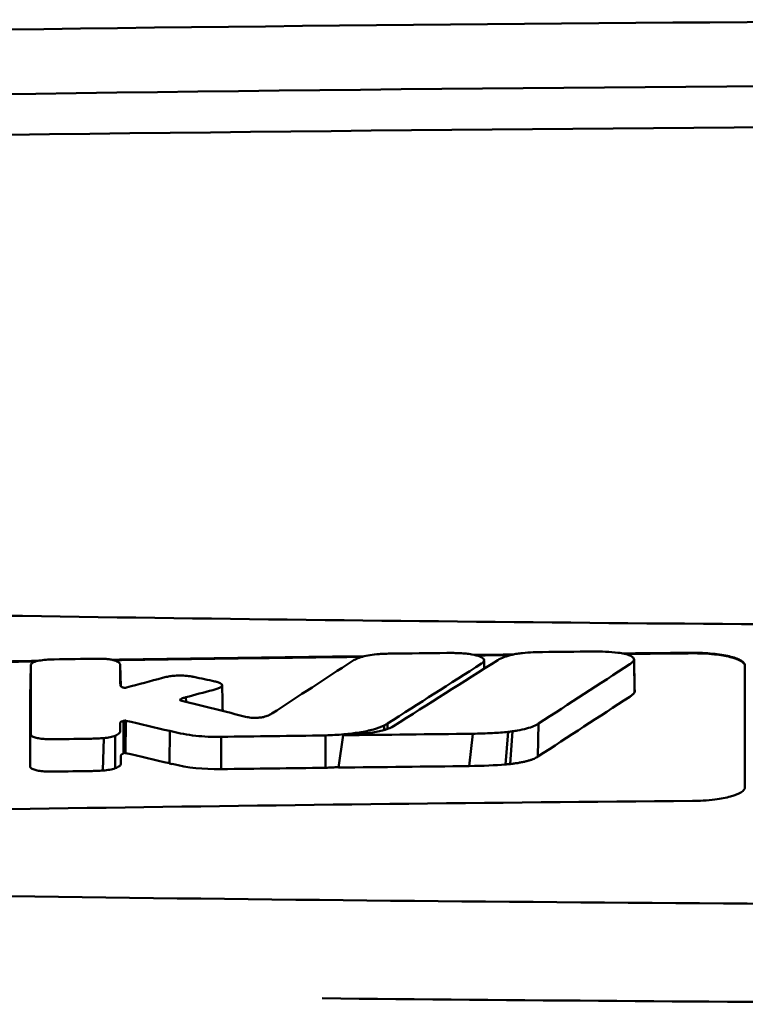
# Model space of a CAD drawing. Header units: millimetres. Extents: x 173 to 373, y 62 to 368.
# Tile 6 of 8: x 245 to 259, y 349 to 368. Entities that reach past the tile are written whole.
import ezdxf

# ---------------------------------------------------------------- set-up
doc = ezdxf.new("R2010")
doc.units = ezdxf.units.MM
doc.layers.add('Visible (ISO)', color=7, linetype='Continuous', lineweight=50)

msp = doc.modelspace()

# ---------------------------------------------------------------- linework, layer by layer
at = {"layer": 'Visible (ISO)'}
for p, q in [((256.822, 356.037), (256.831, 355.416)), ((245.333, 355.933), (245.321, 355.321)), ((247.036, 355.932), (247.044, 355.534)), ((247.037, 355.55), (247.037, 355.552)), ((248.179, 355.281), (248.18, 355.266)), ((248.286, 355.324), (248.289, 355.235)), ((247.099, 354.873), (247.097, 354.253)), ((247.12, 354.878), (247.114, 354.262)), ((247.14, 354.877), (247.134, 354.26)), ((252.061, 354.785), (252.061, 354.699)), ((252.126, 354.822), (252.127, 354.72)), ((255.005, 354.823), (254.991, 354.193)), ((246.722, 354.545), (246.705, 353.927)), ((246.94, 354.591), (246.937, 353.969)), ((247.979, 354.68), (247.974, 354.064)), ((248.959, 354.57), (248.956, 353.954)), ((250.944, 353.98), (250.944, 354.596)), ((251.195, 353.983), (251.28, 354.6)), ((253.75, 354.628), (253.684, 354.012)), ((254.427, 354.664), (254.372, 354.042)), ((254.509, 354.674), (254.462, 354.05))]:
    msp.add_line(p, q, dxfattribs=at)
for centre, major_axis, ratio, start_param, end_param in [((273.196, 339.014), (250.217, -0.007), 0.116796, 1.571075, 1.752137), ((273.351, 342.004), (225.492, 0.002), 0.110939, 1.570719, 1.791596), ((273.373, 341.974), (-227.223, 0), 0.106767, 4.71241, 4.92951), ((245.77, 354.548), (51.403, 0.789), 0.029133, 1.554631, 1.57023), ((-43.117, -3121.395), (-235.079, 3524.364), 0.687287, 6.065929, 6.066443), ((246.992, 354.492), (25.972, -6.076), 0.015321, 1.536366, 1.568667), ((248.955, 354.573), (0.152, 0.003), 0.020884, 4.663305, 4.744135), ((273.096, -1432.704), (1787.892, 0), 0.999745, 1.583186, 1.584297), ((273.066, -1429.665), (-1784.851, -1.513), 0.999745, 4.722363, 4.723748), ((248.024, 355.813), (6.766, -1.024), 0.083118, 5.966235, 6.005906), ((245.332, 354.004), (-0.0014, -0.0329), 0.45485, 4.797147, 4.891032), ((248.138, 354.46), (1.323, -0.316), 0.311917, 4.663131, 4.702558), ((525.993, 1060.283), (-278.359, -706.106), 0.063886, 0.008479, 0.026829), ((273.587, -1449.995), (1804.576, 0), 0.999745, 1.583344, 1.584446), ((273.347, -1430.808), (-1785.382, -1.767), 0.999745, 4.722413, 4.723807), ((86.597, 378.842), (168.534, -24.577), 0.021127, 6.155066, 6.191262)]:
    msp.add_ellipse(centre, major_axis=major_axis, ratio=ratio, start_param=start_param, end_param=end_param, dxfattribs=at)
for points, knots in [([(227.263, 357.225), (234.883, 357.038), (242.518, 356.898), (254.056, 356.757), (257.903, 356.721), (263.689, 356.686), (265.624, 356.677), (269.406, 356.665), (271.22, 356.662), (273.119, 356.661)], [0.000811, 0.000811, 0.000811, 0.000811, 2.334672, 2.334672, 3.49801, 3.49801, 4.08174, 4.08174, 4.638981, 4.638981, 4.638981, 4.638981]), ([(245.656, 356.042), (245.609, 356.039), (245.563, 356.034), (245.479, 356.02), (245.441, 356.012), (245.389, 355.994), (245.372, 355.985), (245.347, 355.968), (245.339, 355.96), (245.336, 355.951)], [-0.05113032, -0.05113032, -0.05113032, -0.05113032, -0.03661036, -0.03661036, -0.02158494, -0.02158494, -0.01046232, -0.01046232, 0, 0, 0, 0]), ([(245.777, 356.046), (245.756, 356.045), (245.736, 356.045), (245.696, 356.043), (245.676, 356.043), (245.656, 356.042)], [-0.0120578, -0.0120578, -0.0120578, -0.0120578, -0.00602891, -0.00602891, 0, 0, 0, 0]), ([(246.699, 356.057), (246.68, 356.058), (246.661, 356.058), (246.621, 356.058), (246.6, 356.058), (246.578, 356.058)], [-0.01208774, -0.01208774, -0.01208774, -0.01208774, -0.00635487, -0.00635487, 0, 0, 0, 0]), ([(246.973, 356.008), (246.961, 356.014), (246.946, 356.02), (246.909, 356.031), (246.888, 356.036), (246.84, 356.045), (246.814, 356.049), (246.758, 356.054), (246.728, 356.056), (246.699, 356.057)], [-0.03642364, -0.03642364, -0.03642364, -0.03642364, -0.02759296, -0.02759296, -0.01849049, -0.01849049, -0.00911385, -0.00911385, 0, 0, 0, 0]), ([(251.649, 356.096), (251.607, 356.083), (251.569, 356.069), (251.505, 356.041), (251.478, 356.027), (251.456, 356.012)], [-0.03864588, -0.03864588, -0.03864588, -0.03864588, -0.01880031, -0.01880031, 0, 0, 0, 0]), ([(251.965, 356.146), (251.905, 356.142), (251.848, 356.136), (251.74, 356.119), (251.691, 356.108), (251.649, 356.096)], [-0.0377179, -0.0377179, -0.0377179, -0.0377179, -0.01935504, -0.01935504, 0, 0, 0, 0]), ([(252.203, 356.155), (252.164, 356.155), (252.125, 356.154), (252.045, 356.151), (252.005, 356.149), (251.965, 356.146)], [-0.02402213, -0.02402213, -0.02402213, -0.02402213, -0.01224647, -0.01224647, 0, 0, 0, 0]), ([(253.509, 356.164), (253.469, 356.165), (253.428, 356.167), (253.343, 356.168), (253.298, 356.168), (253.254, 356.167)], [-0.02574903, -0.02574903, -0.02574903, -0.02574903, -0.01343066, -0.01343066, 0, 0, 0, 0]), ([(253.93, 355.975), (253.946, 355.986), (253.957, 355.998), (253.968, 356.022), (253.967, 356.035), (253.947, 356.066), (253.921, 356.084), (253.843, 356.116), (253.792, 356.129), (253.697, 356.146), (253.661, 356.151), (253.586, 356.159), (253.548, 356.162), (253.509, 356.164)], [-0.1007335, -0.1007335, -0.1007335, -0.1007335, -0.0864518, -0.0864518, -0.070815, -0.070815, -0.0477471, -0.0477471, -0.0248109, -0.0248109, -0.0119957, -0.0119957, 0, 0, 0, 0]), ([(254.229, 356.033), (254.262, 356.054), (254.303, 356.073), (254.397, 356.107), (254.447, 356.122), (254.503, 356.135)], [0, 0, 0, 0, 0.0264811, 0.0264811, 0.04942684, 0.04942684, 0.04942684, 0.04942684]), ([(254.503, 356.135), (254.531, 356.142), (254.562, 356.148), (254.628, 356.158), (254.662, 356.162), (254.698, 356.166)], [0, 0, 0, 0, 0.01146668, 0.01146668, 0.02292794, 0.02292794, 0.02292794, 0.02292794]), ([(254.698, 356.166), (254.765, 356.172), (254.834, 356.177), (254.963, 356.183), (255.022, 356.185), (255.081, 356.185)], [0, 0, 0, 0, 0.02130972, 0.02130972, 0.03920168, 0.03920168, 0.03920168, 0.03920168]), ([(256.035, 356.195), (256.118, 356.195), (256.201, 356.194), (256.363, 356.187), (256.441, 356.181), (256.515, 356.172)], [0, 0, 0, 0, 0.02493845, 0.02493845, 0.04990411, 0.04990411, 0.04990411, 0.04990411]), ([(256.515, 356.172), (256.561, 356.166), (256.604, 356.159), (256.681, 356.141), (256.715, 356.131), (256.772, 356.107), (256.794, 356.093), (256.821, 356.065), (256.826, 356.051), (256.822, 356.037)], [0, 0, 0, 0, 0.01587272, 0.01587272, 0.03235839, 0.03235839, 0.05026104, 0.05026104, 0.06761699, 0.06761699, 0.06761699, 0.06761699]), ([(256.822, 356.037), (256.817, 356.023), (256.807, 356.009), (256.78, 355.981), (256.762, 355.967), (256.741, 355.953)], [0, 0, 0, 0, 0.01712312, 0.01712312, 0.03473945, 0.03473945, 0.03473945, 0.03473945]), ([(257.936, 356.171), (257.999, 356.171), (258.062, 356.17), (258.193, 356.165), (258.26, 356.16), (258.44, 356.143), (258.546, 356.126), (258.724, 356.084), (258.796, 356.059), (258.876, 356.015), (258.899, 355.998), (258.928, 355.963), (258.936, 355.946), (258.936, 355.928)], [0.000001, 0.000001, 0.000001, 0.000001, 0.0189524, 0.0189524, 0.0399692, 0.0399692, 0.0779065, 0.0779065, 0.1155872, 0.1155872, 0.137348, 0.137348, 0.1589354, 0.1589354, 0.1589354, 0.1589354]), ([(257.936, 356.161), (258.001, 356.161), (258.066, 356.16), (258.208, 356.154), (258.282, 356.149), (258.467, 356.129), (258.568, 356.112), (258.738, 356.069), (258.805, 356.044), (258.881, 356.002), (258.902, 355.985), (258.929, 355.952), (258.936, 355.935), (258.936, 355.918)], [0.000001, 0.000001, 0.000001, 0.000001, 0.0196149, 0.0196149, 0.0431871, 0.0431871, 0.0806063, 0.0806063, 0.1171477, 0.1171477, 0.1383045, 0.1383045, 0.1589286, 0.1589286, 0.1589286, 0.1589286]), ([(245.336, 355.951), (245.335, 355.948), (245.334, 355.945), (245.333, 355.939), (245.333, 355.936), (245.333, 355.933)], [-0.007314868, -0.007314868, -0.007314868, -0.007314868, -0.003657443, -0.003657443, 0, 0, 0, 0]), ([(247.036, 355.932), (247.036, 355.945), (247.031, 355.958), (247.01, 355.983), (246.994, 355.996), (246.973, 356.008)], [-0.03215724, -0.03215724, -0.03215724, -0.03215724, -0.01616009, -0.01616009, 0, 0, 0, 0]), ([(253.918, 355.967), (253.92, 355.969), (253.922, 355.97), (253.926, 355.973), (253.928, 355.974), (253.93, 355.975)], [-0.003491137, -0.003491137, -0.003491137, -0.003491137, -0.001745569, -0.001745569, 0, 0, 0, 0]), ([(247.933, 355.715), (247.917, 355.712), (247.902, 355.709), (247.871, 355.701), (247.855, 355.697), (247.84, 355.693)], [-0.01248959, -0.01248959, -0.01248959, -0.01248959, -0.006512, -0.006512, 0, 0, 0, 0]), ([(248.394, 355.72), (248.359, 355.726), (248.318, 355.731), (248.229, 355.737), (248.181, 355.738), (248.096, 355.735), (248.059, 355.733), (247.992, 355.725), (247.961, 355.721), (247.933, 355.715)], [-0.0498323, -0.0498323, -0.0498323, -0.0498323, -0.03617176, -0.03617176, -0.02170588, -0.02170588, -0.0105717, -0.0105717, 0, 0, 0, 0]), ([(248.439, 355.711), (248.432, 355.712), (248.424, 355.714), (248.409, 355.717), (248.402, 355.718), (248.394, 355.72)], [-0.005954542, -0.005954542, -0.005954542, -0.005954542, -0.00297727, -0.00297727, 0, 0, 0, 0]), ([(247.106, 355.506), (247.099, 355.508), (247.091, 355.51), (247.076, 355.515), (247.069, 355.518), (247.058, 355.523), (247.054, 355.526), (247.041, 355.535), (247.037, 355.542), (247.037, 355.55)], [-0.02048694, -0.02048694, -0.02048694, -0.02048694, -0.01661307, -0.01661307, -0.01236262, -0.01236262, -0.00927922, -0.00927922, 0, 0, 0, 0]), ([(247.142, 355.506), (247.14, 355.506), (247.137, 355.505), (247.131, 355.505), (247.128, 355.505), (247.124, 355.505), (247.124, 355.505), (247.124, 355.505), (247.123, 355.505), (247.122, 355.505), (247.121, 355.505), (247.118, 355.505), (247.115, 355.505), (247.109, 355.506), (247.107, 355.506), (247.106, 355.506)], [-0.004606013, -0.004606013, -0.004606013, -0.004606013, -0.003438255, -0.003438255, -0.002112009, -0.002112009, -0.002029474, -0.002029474, -0.001947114, -0.001947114, -0.001614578, -0.001614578, -0.000682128, -0.000682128, 0, 0, 0, 0]), ([(247.156, 355.509), (247.154, 355.509), (247.152, 355.508), (247.147, 355.507), (247.145, 355.507), (247.142, 355.506)], [-0.00169855, -0.00169855, -0.00169855, -0.00169855, -0.000849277, -0.000849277, 0, 0, 0, 0]), ([(248.797, 355.46), (248.825, 355.468), (248.851, 355.475), (248.899, 355.492), (248.921, 355.502), (248.939, 355.511)], [-0.02471221, -0.02471221, -0.02471221, -0.02471221, -0.01263472, -0.01263472, 0, 0, 0, 0]), ([(248.873, 355.617), (248.868, 355.618), (248.862, 355.62), (248.85, 355.622), (248.845, 355.624), (248.839, 355.625)], [-0.00490164, -0.00490164, -0.00490164, -0.00490164, -0.002450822, -0.002450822, 0, 0, 0, 0]), ([(248.939, 355.511), (248.955, 355.52), (248.966, 355.529), (248.979, 355.548), (248.979, 355.557), (248.967, 355.577), (248.956, 355.586), (248.921, 355.603), (248.899, 355.61), (248.873, 355.617)], [-0.04671997, -0.04671997, -0.04671997, -0.04671997, -0.03538139, -0.03538139, -0.02350504, -0.02350504, -0.01139688, -0.01139688, 0, 0, 0, 0]), ([(248.184, 355.264), (248.179, 355.266), (248.176, 355.269), (248.174, 355.275), (248.176, 355.278), (248.179, 355.281)], [-0.0073251, -0.0073251, -0.0073251, -0.0073251, -0.003944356, -0.003944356, 0, 0, 0, 0]), ([(248.179, 355.281), (248.183, 355.284), (248.188, 355.287), (248.198, 355.293), (248.204, 355.297), (248.216, 355.302), (248.22, 355.304), (248.243, 355.312), (248.263, 355.318), (248.286, 355.324)], [-0.02035992, -0.02035992, -0.02035992, -0.02035992, -0.01645196, -0.01645196, -0.0122888, -0.0122888, -0.00943827, -0.00943827, 0, 0, 0, 0]), ([(256.831, 355.416), (256.823, 355.402), (256.811, 355.388), (256.78, 355.36), (256.761, 355.346), (256.74, 355.333)], [0, 0, 0, 0, 0.01745385, 0.01745385, 0.03518305, 0.03518305, 0.03518305, 0.03518305]), ([(248.209, 355.255), (248.204, 355.256), (248.199, 355.258), (248.191, 355.26), (248.187, 355.262), (248.184, 355.264)], [-0.004403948, -0.004403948, -0.004403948, -0.004403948, -0.002275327, -0.002275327, 0, 0, 0, 0]), ([(249.471, 354.942), (249.467, 354.942), (249.464, 354.943), (249.457, 354.945), (249.453, 354.945), (249.45, 354.946)], [-0.002881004, -0.002881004, -0.002881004, -0.002881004, -0.001440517, -0.001440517, 0, 0, 0, 0]), ([(249.764, 354.947), (249.752, 354.944), (249.74, 354.942), (249.713, 354.938), (249.698, 354.936), (249.657, 354.932), (249.631, 354.93), (249.578, 354.93), (249.553, 354.931), (249.508, 354.935), (249.488, 354.938), (249.471, 354.942)], [-0.03228767, -0.03228767, -0.03228767, -0.03228767, -0.02770248, -0.02770248, -0.02275386, -0.02275386, -0.01468895, -0.01468895, -0.00707707, -0.00707707, 0, 0, 0, 0]), ([(249.92, 355.011), (249.903, 354.999), (249.883, 354.988), (249.831, 354.967), (249.8, 354.957), (249.764, 354.947)], [-0.02994324, -0.02994324, -0.02994324, -0.02994324, -0.01548431, -0.01548431, 0, 0, 0, 0]), ([(247.036, 354.835), (247.036, 354.839), (247.038, 354.843), (247.045, 354.851), (247.05, 354.855), (247.062, 354.861), (247.066, 354.862), (247.081, 354.868), (247.092, 354.87), (247.099, 354.873)], [-0.01251254, -0.01251254, -0.01251254, -0.01251254, -0.00901213, -0.00901213, -0.00544118, -0.00544118, -0.00386807, -0.00386807, 0, 0, 0, 0]), ([(247.036, 354.684), (247.036, 354.697), (247.036, 354.719), (247.036, 354.734), (247.036, 354.747), (247.036, 354.785), (247.036, 354.81), (247.036, 354.835)], [0, 0, 0, 0, 0.0162879, 0.0162879, 0.0977077, 0.0977077, 0.2605668, 0.2605668, 0.2605668, 0.2605668]), ([(247.099, 354.873), (247.103, 354.874), (247.106, 354.875), (247.113, 354.877), (247.117, 354.877), (247.12, 354.878)], [-0.00300659, -0.00300659, -0.00300659, -0.00300659, -0.001503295, -0.001503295, 0, 0, 0, 0]), ([(247.12, 354.878), (247.122, 354.878), (247.123, 354.879), (247.127, 354.879), (247.128, 354.879), (247.13, 354.879), (247.13, 354.879), (247.13, 354.879), (247.13, 354.879), (247.13, 354.879), (247.131, 354.879), (247.132, 354.879), (247.132, 354.879), (247.135, 354.878), (247.136, 354.878), (247.139, 354.878), (247.14, 354.877), (247.14, 354.877)], [-0.002281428, -0.002281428, -0.002281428, -0.002281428, -0.001665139, -0.001665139, -0.001287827, -0.001287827, -0.001274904, -0.001274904, -0.00126194, -0.00126194, -0.001209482, -0.001209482, -0.000987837, -0.000987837, -0.000549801, -0.000549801, 0, 0, 0, 0]), ([(250.944, 354.596), (251.062, 354.6), (251.18, 354.607), (251.398, 354.626), (251.497, 354.638), (251.691, 354.669), (251.78, 354.688), (251.94, 354.733), (252.007, 354.758), (252.061, 354.785)], [-0.1396927, -0.1396927, -0.1396927, -0.1396927, -0.1039474, -0.1039474, -0.0713068, -0.0713068, -0.0361761, -0.0361761, 0, 0, 0, 0]), ([(251.28, 354.6), (251.384, 354.604), (251.489, 354.611), (251.678, 354.629), (251.765, 354.639), (251.934, 354.667), (252.013, 354.684), (252.148, 354.725), (252.2, 354.748), (252.239, 354.772)], [0, 0, 0, 0, 0.0316908, 0.0316908, 0.0599134, 0.0599134, 0.0913031, 0.0913031, 0.1228865, 0.1228865, 0.1228865, 0.1228865]), ([(252.061, 354.785), (252.072, 354.791), (252.083, 354.798), (252.105, 354.81), (252.116, 354.816), (252.126, 354.822)], [-0.01617209, -0.01617209, -0.01617209, -0.01617209, -0.00808599, -0.00808599, 0, 0, 0, 0]), ([(255.005, 354.823), (254.979, 354.805), (254.949, 354.789), (254.91, 354.772), (254.871, 354.756), (254.827, 354.741), (254.775, 354.727), (254.724, 354.713), (254.664, 354.7), (254.602, 354.689), (254.572, 354.684), (254.54, 354.678), (254.509, 354.674)], [0, 0, 0, 0, 0.2297075, 0.2297075, 0.2297075, 0.4574814, 0.4574814, 0.4574814, 0.6826089, 0.6826089, 0.6826089, 0.7908188, 0.7908188, 0.7908188, 0.7908188]), ([(245.33, 354.613), (245.33, 354.602), (245.338, 354.592), (245.366, 354.573), (245.388, 354.563), (245.441, 354.548), (245.47, 354.542), (245.534, 354.532), (245.569, 354.529), (245.604, 354.527)], [-0.04908253, -0.04908253, -0.04908253, -0.04908253, -0.03649581, -0.03649581, -0.02308132, -0.02308132, -0.01125263, -0.01125263, 0, 0, 0, 0]), ([(245.604, 354.527), (245.637, 354.525), (245.671, 354.524), (245.74, 354.523), (245.775, 354.523), (245.81, 354.523)], [-0.02088223, -0.02088223, -0.02088223, -0.02088223, -0.01062105, -0.01062105, 0, 0, 0, 0]), ([(246.488, 354.534), (246.527, 354.534), (246.565, 354.536), (246.644, 354.539), (246.683, 354.542), (246.722, 354.545)], [-0.02385699, -0.02385699, -0.02385699, -0.02385699, -0.01223524, -0.01223524, 0, 0, 0, 0]), ([(246.722, 354.545), (246.766, 354.55), (246.806, 354.555), (246.881, 354.571), (246.914, 354.58), (246.94, 354.591)], [-0.02836789, -0.02836789, -0.02836789, -0.02836789, -0.01466479, -0.01466479, 0, 0, 0, 0]), ([(246.94, 354.591), (246.974, 354.606), (246.999, 354.622), (247.03, 354.653), (247.036, 354.668), (247.036, 354.684)], [-0.03917193, -0.03917193, -0.03917193, -0.03917193, -0.0186408, -0.0186408, 0, 0, 0, 0]), ([(248.03, 354.668), (248.159, 354.636), (248.308, 354.607), (248.551, 354.581), (248.628, 354.575), (248.787, 354.569), (248.867, 354.568), (248.947, 354.57)], [-0.105367, -0.105367, -0.105367, -0.105367, -0.0488724, -0.0488724, -0.0241035, -0.0241035, 0, 0, 0, 0]), ([(254.427, 354.664), (254.33, 354.654), (254.226, 354.647), (254.001, 354.634), (253.874, 354.63), (253.75, 354.628)], [0, 0, 0, 0, 0.0313472, 0.0313472, 0.06861154, 0.06861154, 0.06861154, 0.06861154]), ([(247.048, 354.213), (247.048, 354.215), (247.049, 354.217), (247.05, 354.22), (247.051, 354.223), (247.052, 354.225), (247.054, 354.228), (247.056, 354.23), (247.058, 354.231), (247.06, 354.233), (247.061, 354.234), (247.063, 354.235), (247.065, 354.236), (247.066, 354.237), (247.068, 354.238), (247.07, 354.239), (247.072, 354.24), (247.074, 354.242), (247.076, 354.243), (247.078, 354.244), (247.081, 354.245), (247.083, 354.246), (247.085, 354.247), (247.087, 354.248), (247.089, 354.249), (247.092, 354.25), (247.095, 354.252), (247.097, 354.253)], [0, 0, 0, 0, 0.0303952, 0.0303952, 0.0303952, 0.062529, 0.062529, 0.062529, 0.0836646, 0.0836646, 0.0836646, 0.0973848, 0.0973848, 0.0973848, 0.1111615, 0.1111615, 0.1111615, 0.1249801, 0.1249801, 0.1249801, 0.1388281, 0.1388281, 0.1388281, 0.1526703, 0.1526703, 0.1526703, 0.1727383, 0.1727383, 0.1727383, 0.1727383]), ([(247.048, 354.061), (247.048, 354.074), (247.048, 354.096), (247.048, 354.111), (247.048, 354.124), (247.048, 354.162), (247.048, 354.187), (247.048, 354.213)], [0, 0, 0, 0, 0.0163048, 0.0163048, 0.0978171, 0.0978171, 0.2608531, 0.2608531, 0.2608531, 0.2608531]), ([(247.097, 354.253), (247.1, 354.255), (247.103, 354.256), (247.109, 354.259), (247.111, 354.26), (247.114, 354.262)], [-0.003660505, -0.003660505, -0.003660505, -0.003660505, -0.001830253, -0.001830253, 0, 0, 0, 0]), ([(247.114, 354.262), (247.114, 354.262), (247.114, 354.262), (247.114, 354.262), (247.114, 354.262), (247.114, 354.262), (247.114, 354.262), (247.114, 354.262), (247.114, 354.262), (247.114, 354.262), (247.114, 354.262), (247.114, 354.262), (247.115, 354.262), (247.115, 354.262), (247.115, 354.262), (247.115, 354.262), (247.115, 354.262), (247.115, 354.262), (247.115, 354.262), (247.115, 354.262), (247.115, 354.262), (247.115, 354.262), (247.115, 354.262), (247.115, 354.262), (247.115, 354.262), (247.115, 354.262), (247.115, 354.262), (247.115, 354.262), (247.115, 354.262), (247.115, 354.262), (247.116, 354.262), (247.116, 354.262), (247.116, 354.262), (247.116, 354.262), (247.116, 354.262), (247.116, 354.262), (247.116, 354.262), (247.116, 354.262), (247.116, 354.262), (247.116, 354.262), (247.116, 354.262), (247.117, 354.262), (247.117, 354.262), (247.117, 354.262), (247.117, 354.262), (247.117, 354.262), (247.117, 354.262), (247.117, 354.262), (247.118, 354.262), (247.118, 354.262), (247.118, 354.262), (247.118, 354.262), (247.118, 354.262), (247.118, 354.262), (247.119, 354.262), (247.119, 354.262), (247.119, 354.262), (247.119, 354.262), (247.119, 354.262), (247.119, 354.262), (247.12, 354.262), (247.12, 354.262), (247.12, 354.262), (247.12, 354.262), (247.12, 354.262), (247.121, 354.262), (247.121, 354.262), (247.121, 354.262), (247.121, 354.262), (247.121, 354.262), (247.121, 354.262), (247.121, 354.262), (247.122, 354.262), (247.122, 354.262), (247.122, 354.262), (247.122, 354.262), (247.122, 354.262), (247.122, 354.262), (247.123, 354.262), (247.123, 354.262), (247.123, 354.262), (247.123, 354.262), (247.123, 354.262), (247.124, 354.262), (247.124, 354.262), (247.124, 354.262), (247.124, 354.262), (247.124, 354.262), (247.124, 354.262), (247.125, 354.262), (247.125, 354.262), (247.125, 354.262), (247.125, 354.262), (247.125, 354.262), (247.125, 354.262), (247.126, 354.262), (247.126, 354.262), (247.126, 354.262), (247.126, 354.262), (247.126, 354.262), (247.126, 354.262), (247.127, 354.262), (247.127, 354.262), (247.127, 354.262), (247.127, 354.262), (247.127, 354.262), (247.127, 354.262), (247.127, 354.262), (247.128, 354.262), (247.128, 354.262), (247.128, 354.262), (247.128, 354.262), (247.128, 354.262), (247.128, 354.262), (247.129, 354.262), (247.129, 354.262), (247.129, 354.262), (247.129, 354.262), (247.129, 354.262), (247.129, 354.262), (247.13, 354.262), (247.13, 354.262), (247.13, 354.262), (247.13, 354.262), (247.131, 354.262), (247.131, 354.262), (247.131, 354.262), (247.131, 354.262), (247.131, 354.261), (247.132, 354.261), (247.132, 354.261), (247.132, 354.261), (247.132, 354.261), (247.132, 354.261), (247.132, 354.261), (247.133, 354.261), (247.133, 354.261), (247.133, 354.261), (247.133, 354.261), (247.133, 354.261), (247.133, 354.261), (247.134, 354.261), (247.134, 354.261), (247.134, 354.26), (247.134, 354.26), (247.134, 354.26), (247.134, 354.26), (247.134, 354.26)], [0, 0, 0, 0, 0.00010092, 0.00010092, 0.00010092, 0.00021421, 0.00021421, 0.00021421, 0.00034191, 0.00034191, 0.00034191, 0.00048614, 0.00048614, 0.00048614, 0.0006491, 0.0006491, 0.0006491, 0.00083295, 0.00083295, 0.00083295, 0.0010398, 0.0010398, 0.0010398, 0.00127155, 0.00127155, 0.00127155, 0.00152985, 0.00152985, 0.00152985, 0.00181601, 0.00181601, 0.00181601, 0.00213099, 0.00213099, 0.00213099, 0.00247531, 0.00247531, 0.00247531, 0.00284913, 0.00284913, 0.00284913, 0.0032522, 0.0032522, 0.0032522, 0.00368392, 0.00368392, 0.00368392, 0.00414337, 0.00414337, 0.00414337, 0.00462932, 0.00462932, 0.00462932, 0.00514025, 0.00514025, 0.00514025, 0.00567435, 0.00567435, 0.00567435, 0.00622948, 0.00622948, 0.00622948, 0.00680328, 0.00680328, 0.00680328, 0.00722748, 0.00722748, 0.00722748, 0.00765639, 0.00765639, 0.00765639, 0.00809021, 0.00809021, 0.00809021, 0.00853045, 0.00853045, 0.00853045, 0.00898118, 0.00898118, 0.00898118, 0.00944983, 0.00944983, 0.00944983, 0.01019771, 0.01019771, 0.01019771, 0.01072731, 0.01072731, 0.01072731, 0.01127043, 0.01127043, 0.01127043, 0.01182038, 0.01182038, 0.01182038, 0.01237373, 0.01237373, 0.01237373, 0.01292903, 0.01292903, 0.01292903, 0.01348579, 0.01348579, 0.01348579, 0.01404385, 0.01404385, 0.01404385, 0.01460318, 0.01460318, 0.01460318, 0.01516377, 0.01516377, 0.01516377, 0.01572559, 0.01572559, 0.01572559, 0.01628856, 0.01628856, 0.01628856, 0.01719056, 0.01719056, 0.01719056, 0.01809498, 0.01809498, 0.01809498, 0.01900069, 0.01900069, 0.01900069, 0.01990628, 0.01990628, 0.01990628, 0.02081008, 0.02081008, 0.02081008, 0.02171014, 0.02171014, 0.02171014, 0.0226042, 0.0226042, 0.0226042, 0.02403673, 0.02403673, 0.02403673, 0.02490235, 0.02490235, 0.02490235, 0.02514715, 0.02514715, 0.02514715, 0.02514715]), ([(254.991, 354.193), (254.981, 354.186), (254.97, 354.179), (254.958, 354.172), (254.945, 354.165), (254.932, 354.159), (254.917, 354.152), (254.902, 354.146), (254.886, 354.139), (254.868, 354.133), (254.851, 354.127), (254.832, 354.121), (254.812, 354.115), (254.793, 354.11), (254.772, 354.104), (254.75, 354.099), (254.728, 354.094), (254.704, 354.088), (254.68, 354.084), (254.657, 354.079), (254.631, 354.074), (254.606, 354.07), (254.58, 354.066), (254.553, 354.062), (254.527, 354.059), (254.506, 354.056), (254.484, 354.053), (254.462, 354.05)], [0, 0, 0, 0, 0.0909424, 0.0909424, 0.0909424, 0.1817542, 0.1817542, 0.1817542, 0.2723918, 0.2723918, 0.2723918, 0.3628196, 0.3628196, 0.3628196, 0.4530191, 0.4530191, 0.4530191, 0.5429943, 0.5429943, 0.5429943, 0.6327704, 0.6327704, 0.6327704, 0.7223865, 0.7223865, 0.7223865, 0.7930355, 0.7930355, 0.7930355, 0.7930355]), ([(245.317, 353.999), (245.318, 353.989), (245.324, 353.98), (245.349, 353.961), (245.368, 353.952), (245.417, 353.936), (245.446, 353.929), (245.512, 353.918), (245.548, 353.914), (245.586, 353.911)], [-0.04924341, -0.04924341, -0.04924341, -0.04924341, -0.03730774, -0.03730774, -0.02457836, -0.02457836, -0.01203215, -0.01203215, 0, 0, 0, 0]), ([(246.705, 353.927), (246.751, 353.93), (246.794, 353.936), (246.873, 353.95), (246.908, 353.959), (246.937, 353.969)], [-0.02856182, -0.02856182, -0.02856182, -0.02856182, -0.01439277, -0.01439277, 0, 0, 0, 0]), ([(246.937, 353.969), (246.973, 353.982), (247.001, 353.997), (247.039, 354.028), (247.048, 354.044), (247.048, 354.061)], [-0.0393647, -0.0393647, -0.0393647, -0.0393647, -0.02005998, -0.02005998, 0, 0, 0, 0]), ([(250.944, 353.98), (250.966, 353.98), (250.985, 353.981), (251.007, 353.982), (251.029, 353.983), (251.048, 353.984), (251.07, 353.985), (251.092, 353.987), (251.111, 353.988), (251.132, 353.989), (251.154, 353.99), (251.173, 353.992), (251.194, 353.993), (251.195, 353.993), (251.195, 353.993), (251.196, 353.993)], [0, 0, 0, 0, 0.0666108, 0.0666108, 0.0666108, 0.1332483, 0.1332483, 0.1332483, 0.1998749, 0.1998749, 0.1998749, 0.2664632, 0.2664632, 0.2664632, 0.2681614, 0.2681614, 0.2681614, 0.2681614]), ([(254.462, 354.05), (254.444, 354.048), (254.424, 354.046), (254.405, 354.045), (254.394, 354.044), (254.383, 354.043), (254.372, 354.042)], [0, 0, 0, 0, 0.05948342, 0.05948342, 0.05948342, 0.09287765, 0.09287765, 0.09287765, 0.09287765]), ([(245.586, 353.911), (245.62, 353.909), (245.655, 353.907), (245.724, 353.906), (245.757, 353.906), (245.791, 353.906)], [-0.02086728, -0.02086728, -0.02086728, -0.02086728, -0.01001262, -0.01001262, 0, 0, 0, 0]), ([(246.469, 353.917), (246.509, 353.917), (246.548, 353.919), (246.627, 353.922), (246.666, 353.924), (246.705, 353.927)], [-0.02395861, -0.02395861, -0.02395861, -0.02395861, -0.01199304, -0.01199304, 0, 0, 0, 0]), ([(258.936, 353.606), (258.936, 353.574), (258.91, 353.541), (258.813, 353.481), (258.746, 353.455), (258.577, 353.409), (258.476, 353.389), (258.292, 353.366), (258.217, 353.359), (258.072, 353.35), (258.004, 353.348), (257.936, 353.347)], [0.000001, 0.000001, 0.000001, 0.000001, 0.0401743, 0.0401743, 0.0774188, 0.0774188, 0.1148795, 0.1148795, 0.138742, 0.138742, 0.1592822, 0.1592822, 0.1592822, 0.1592822]), ([(257.936, 353.347), (254.091, 353.315), (250.249, 353.27), (242.538, 353.155), (238.674, 353.086), (234.807, 353.004)], [0.000001, 0.000001, 0.000001, 0.000001, 1.153366, 1.153366, 2.313577, 2.313577, 2.313577, 2.313577]), ([(273.041, 351.341), (263.356, 351.343), (253.678, 351.41), (234.349, 351.675), (224.719, 351.874), (215.215, 352.138)], [0.032666, 0.032666, 0.032666, 0.032666, 2.938218, 2.938218, 5.868286, 5.868286, 5.868286, 5.868286])]:
    msp.add_open_spline(points, degree=3, knots=knots, dxfattribs=at)
for points in [[(246.873, 356.039), (248.476, 356.063), (250.079, 356.085), (251.682, 356.105)], [(246.914, 356.03), (248.491, 356.053), (250.068, 356.075), (251.645, 356.094)], [(253.254, 356.167), (252.903, 356.163), (252.553, 356.159), (252.203, 356.155)], [(252.239, 354.772), (252.904, 355.194), (253.564, 355.612), (254.229, 356.033)], [(253.785, 356.129), (254.028, 356.132), (254.27, 356.135), (254.513, 356.137)], [(253.823, 356.12), (254.039, 356.122), (254.254, 356.125), (254.47, 356.127)], [(253.966, 356.027), (253.967, 355.974), (253.968, 355.921), (253.969, 355.868)], [(255.081, 356.185), (255.399, 356.188), (255.717, 356.192), (256.035, 356.195)], [(256.602, 356.158), (257.046, 356.163), (257.491, 356.167), (257.936, 356.171)], [(256.647, 356.149), (257.076, 356.153), (257.506, 356.157), (257.936, 356.161)], [(256.823, 356.047), (256.827, 355.843), (256.831, 355.639), (256.836, 355.436)], [(244.495, 356.002), (244.82, 356.007), (245.144, 356.012), (245.469, 356.017)], [(244.549, 355.992), (244.842, 355.997), (245.135, 356.002), (245.428, 356.007)], [(245.333, 355.933), (245.332, 355.494), (245.331, 355.055), (245.33, 354.616)], [(247.037, 355.552), (247.036, 355.678), (247.036, 355.805), (247.036, 355.932)], [(251.456, 356.012), (250.944, 355.678), (250.432, 355.344), (249.92, 355.011)], [(252.126, 354.822), (252.724, 355.204), (253.32, 355.585), (253.918, 355.967)], [(256.741, 355.953), (256.164, 355.578), (255.582, 355.199), (255.005, 354.823)], [(258.936, 355.928), (258.936, 355.155), (258.936, 354.379), (258.936, 353.606)], [(247.84, 355.693), (247.612, 355.632), (247.384, 355.571), (247.156, 355.509)], [(248.839, 355.625), (248.705, 355.654), (248.572, 355.682), (248.439, 355.711)], [(248.286, 355.324), (248.456, 355.369), (248.627, 355.415), (248.797, 355.46)], [(248.977, 355.554), (248.98, 355.39), (248.984, 355.226), (248.987, 355.062)], [(245.321, 355.321), (245.319, 354.882), (245.318, 354.441), (245.317, 354.002)], [(256.74, 355.333), (256.158, 354.954), (255.573, 354.572), (254.991, 354.193)], [(256.836, 355.436), (256.836, 355.429), (256.834, 355.423), (256.831, 355.416)], [(245.33, 354.616), (245.33, 354.615), (245.33, 354.614), (245.33, 354.613)], [(245.81, 354.523), (246.036, 354.527), (246.262, 354.53), (246.488, 354.534)], [(247.979, 354.68), (247.996, 354.676), (248.013, 354.672), (248.03, 354.668)], [(247.134, 354.26), (247.415, 354.195), (247.694, 354.129), (247.974, 354.064)], [(248.944, 353.953), (248.948, 353.953), (248.952, 353.953), (248.956, 353.954)], [(245.791, 353.906), (246.016, 353.91), (246.244, 353.913), (246.469, 353.917)], [(273.368, 349.471), (265.861, 349.471), (258.359, 349.509), (250.884, 349.585)]]:
    msp.add_open_spline(points, degree=3, dxfattribs=at)

doc.saveas('drawing.dxf')
